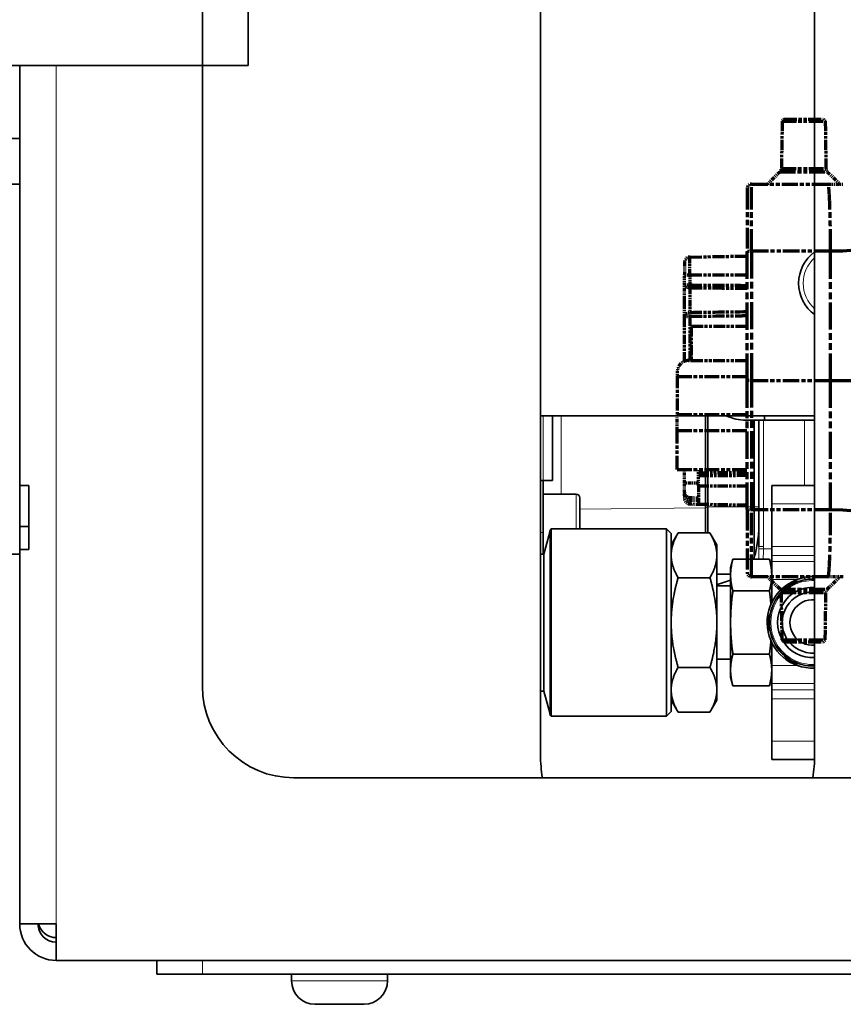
# Model space of a CAD drawing. Header units: millimetres. Extents: x 0 to 7128, y 0 to 5040.
# Tile 185 of 215: x 4924 to 5014, y 3857 to 3965. Entities that reach past the tile are written whole.
import ezdxf

# ---------------------------------------------------------------- set-up
doc = ezdxf.new("R2010")
doc.units = ezdxf.units.MM
doc.header["$LTSCALE"] = 12
doc.linetypes.add('DOUBLE_DASH_CHAIN', pattern=[1.2403, 0.6614, -0.0827, 0.1654, -0.0827, 0.1654, -0.0827])
doc.layers.add('Spigoli tangenti visibili(ISO)', color=7, linetype='Continuous', lineweight=15, true_color=0x00803f)
doc.layers.add('Spigoli visibili(ISO)', color=7, linetype='Continuous', lineweight=35)
doc.layers.add('Tratto-punto-punto(ISO)', color=7, linetype='DOUBLE_DASH_CHAIN', lineweight=70)

msp = doc.modelspace()

# ---------------------------------------------------------------- linework, layer by layer
at = {"layer": 'Spigoli tangenti visibili(ISO)'}
for p, q in [((4927.816, 3960.162), (4927.816, 3866.162)), ((4981.116, 3914.719), (4981.116, 3921.809)), ((4983.064, 3921.809), (4983.064, 3913.219)), ((5005.208, 3907.49), (5005.208, 3921.309)), ((5009.708, 3921.309), (5009.708, 3914.162)), ((4984.716, 3909.412), (4984.716, 3913.219)), ((5006.116, 3912.162), (5010.816, 3912.162)), ((4985.116, 3911.562), (4998.866, 3911.717)), ((4999.116, 3911.794), (4998.866, 3911.794)), ((4999.116, 3911.844), (5004.209, 3911.844)), ((5004.708, 3911.844), (5004.209, 3911.844)), ((4981.116, 3909.019), (4980.816, 3909.019)), ((4981.818, 3889.274), (4981.818, 3909.05)), ((5005.206, 3907.219), (5004.706, 3907.222)), ((5006.116, 3907.219), (5005.206, 3907.219)), ((5010.816, 3907.501), (5006.116, 3907.501)), ((5010.816, 3906.516), (5006.116, 3906.516)), ((5010.816, 3905.825), (5006.116, 3905.825)), ((5008.892, 3903.855), (5006.116, 3903.855)), ((5008.892, 3894.469), (5006.116, 3894.469)), ((5010.816, 3892.499), (5006.116, 3892.499)), ((5010.816, 3891.808), (5006.116, 3891.808)), ((5010.816, 3890.823), (5006.116, 3890.823)), ((5010.816, 3886.162), (5006.116, 3886.162)), ((4943.816, 3860.662), (4943.816, 3862.162)), ((4953.566, 3859.922), (4964.066, 3859.922))]:
    msp.add_line(p, q, dxfattribs=at)
for centre, radius, start, end in [((5013.316, 3936.309), 3.75, 131.81031, 228.18969), ((5010.616, 3899.162), 4.6, 87.50835, 272.49165), ((5010.616, 3899.162), 4.8, 100.25293, 110.36413), ((5010.616, 3899.162), 4.8, 129.63587, 170.36413), ((5010.616, 3899.162), 4.8, 189.63587, 230.36413), ((5010.616, 3899.162), 4.8, 249.63587, 272.38802)]:
    msp.add_arc(centre, radius, start, end, dxfattribs=at)
for points, knots in [([(5004.691, 3906.09), (5004.693, 3906.171), (5004.695, 3906.251), (5004.697, 3906.331), (5004.703, 3906.626), (5004.704, 3906.923), (5004.706, 3907.222)], [0.920521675, 0.920521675, 0.920521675, 0.920521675, 0.9375, 0.9375, 0.9375, 1, 1, 1, 1]), ([(5005.206, 3907.219), (5005.204, 3906.983), (5005.203, 3906.782), (5005.201, 3906.622), (5005.2, 3906.541), (5005.199, 3906.471), (5005.198, 3906.406), (5005.198, 3906.374), (5005.197, 3906.343), (5005.197, 3906.319), (5005.196, 3906.296), (5005.196, 3906.281), (5005.195, 3906.246), (5005.195, 3906.212), (5005.193, 3906.158), (5005.192, 3906.11), (5005.192, 3906.103), (5005.192, 3906.097), (5005.191, 3906.09)], [0, 0, 0, 0, 0.03125, 0.03125, 0.03125, 0.046875, 0.046875, 0.046875, 0.0546875, 0.0546875, 0.0546875, 0.0625, 0.0625, 0.0625, 0.0703125, 0.0703125, 0.0703125, 0.071414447, 0.071414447, 0.071414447, 0.071414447])]:
    msp.add_open_spline(points, degree=3, knots=knots, dxfattribs=at)
for points in [[(5004.706, 3907.222), (5004.706, 3907.314), (5004.707, 3907.405), (5004.708, 3907.495)], [(5004.708, 3907.495), (5004.709, 3907.493), (5004.947, 3907.491), (5005.208, 3907.49)], [(5005.206, 3907.219), (5005.206, 3907.309), (5005.207, 3907.399), (5005.208, 3907.49)]]:
    msp.add_open_spline(points, degree=3, dxfattribs=at)
at = {"layer": 'Spigoli visibili(ISO)'}
for p, q in [((5010.816, 3983.288), (5010.816, 3884.662)), ((4980.816, 3884.662), (4980.816, 3982.979)), ((4943.816, 3960.162), (4943.816, 3968.162)), ((4943.816, 3960.162), (4943.816, 3968.162)), ((4948.816, 3968.162), (4948.816, 3960.162)), ((2898.816, 3960.162), (4943.816, 3960.162)), ((4923.816, 3952.162), (4923.816, 3960.162)), ((4943.816, 3960.162), (4948.816, 3960.162)), ((4943.816, 3892.162), (4943.816, 3960.162)), ((4918.816, 3952.162), (4923.816, 3952.162)), ((4923.816, 3947.162), (4923.816, 3952.162)), ((4923.816, 3947.162), (4896.177, 3947.162)), ((4923.816, 3947.162), (4923.816, 3906.662)), ((5010.816, 3921.809), (4980.816, 3921.809)), ((4982.116, 3921.809), (4982.116, 3914.719)), ((4998.866, 3921.809), (4998.866, 3911.717)), ((4999.116, 3921.809), (4999.116, 3911.844)), ((5005.316, 3921.309), (5003.316, 3921.309)), ((5004.209, 3921.309), (5004.209, 3911.844)), ((5004.708, 3921.309), (5004.708, 3907.496)), ((5005.316, 3921.309), (5005.316, 3921.809)), ((5010.816, 3921.309), (5005.316, 3921.309)), ((4981.116, 3914.719), (4980.816, 3914.719)), ((4981.116, 3914.719), (4981.116, 3909.019)), ((4981.116, 3914.719), (4982.116, 3914.719)), ((4923.816, 3914.162), (4924.816, 3914.162)), ((4924.816, 3914.162), (4924.816, 3909.662)), ((4984.716, 3913.219), (4981.116, 3913.219)), ((5010.816, 3914.162), (5006.116, 3914.162)), ((5006.116, 3912.162), (5006.116, 3914.162)), ((4985.116, 3912.819), (4985.116, 3909.412)), ((5006.116, 3912.162), (5006.116, 3907.501)), ((4998.866, 3908.977), (4998.866, 3911.717)), ((4999.116, 3908.977), (4999.116, 3911.844)), ((5004.209, 3906.336), (5004.209, 3911.844)), ((4923.816, 3909.662), (4924.816, 3909.662)), ((4924.816, 3909.662), (4924.816, 3907.162)), ((4981.116, 3906.662), (4981.116, 3909.019)), ((4981.178, 3906.662), (4981.818, 3909.05)), ((4981.968, 3909.412), (4981.968, 3888.912)), ((4994.616, 3909.412), (4981.968, 3909.412)), ((4994.616, 3909.412), (4994.616, 3888.912)), ((4995.116, 3908.912), (4994.616, 3909.412)), ((4995.116, 3907.662), (4995.875, 3908.977)), ((4995.116, 3908.912), (4995.116, 3889.412)), ((4999.357, 3908.977), (4995.875, 3908.977)), ((5000.116, 3907.662), (4999.357, 3908.977)), ((4923.816, 3907.162), (4924.816, 3907.162)), ((5000.116, 3906.523), (5000.116, 3907.662)), ((5006.116, 3906.516), (5006.116, 3907.501)), ((4923.816, 3906.662), (4893.816, 3906.662)), ((4923.816, 3866.162), (4923.816, 3906.662)), ((4980.816, 3906.662), (4981.178, 3906.662)), ((4981.178, 3906.662), (4981.178, 3891.662)), ((5000.116, 3899.162), (5000.116, 3906.523)), ((5001.616, 3905.162), (5001.865, 3906.09)), ((5001.865, 3906.09), (5005.867, 3906.09)), ((5006.116, 3905.162), (5005.867, 3906.09)), ((5006.116, 3906.516), (5006.116, 3905.825)), ((5006.116, 3903.855), (5006.116, 3905.825)), ((5001.616, 3905.162), (5001.616, 3904.358)), ((4995.875, 3904.069), (4999.357, 3904.069)), ((5000.116, 3904.444), (5001.616, 3904.444)), ((5001.616, 3904.358), (5001.616, 3899.162)), ((5006.116, 3903.855), (5006.116, 3901.341)), ((5009.095, 3903.662), (5008.677, 3903.662)), ((5009.771, 3903.836), (5009.717, 3904.131)), ((5000.116, 3903.162), (5001.616, 3903.162)), ((5001.865, 3902.626), (5005.867, 3902.626)), ((5007.689, 3903.091), (5007.479, 3902.729)), ((5005.959, 3900.095), (5005.749, 3899.733)), ((5000.116, 3891.801), (5000.116, 3899.162)), ((5001.616, 3899.162), (5001.616, 3893.966)), ((5005.749, 3898.591), (5005.958, 3898.231)), ((5006.116, 3896.983), (5006.116, 3894.469)), ((5000.116, 3895.162), (5001.616, 3895.162)), ((5001.865, 3895.698), (5005.867, 3895.698)), ((5007.479, 3895.595), (5007.689, 3895.233)), ((4995.875, 3894.254), (4999.357, 3894.254)), ((5001.616, 3893.966), (5001.616, 3893.162)), ((5006.116, 3892.499), (5006.116, 3894.469)), ((5008.677, 3894.662), (5009.095, 3894.662)), ((5001.616, 3893.162), (5001.865, 3892.234)), ((5006.116, 3893.162), (5005.867, 3892.234)), ((4980.816, 3891.662), (4981.178, 3891.662)), ((4981.178, 3891.662), (4981.818, 3889.274)), ((5000.116, 3890.662), (5000.116, 3891.801)), ((5001.865, 3892.234), (5005.867, 3892.234)), ((5006.116, 3892.499), (5006.116, 3891.808)), ((5006.116, 3890.823), (5006.116, 3891.808)), ((4995.116, 3890.662), (4995.875, 3889.347)), ((5000.116, 3890.662), (4999.357, 3889.347)), ((5006.116, 3890.823), (5006.116, 3886.162)), ((4994.616, 3888.912), (4981.968, 3888.912)), ((4995.116, 3889.412), (4994.616, 3888.912)), ((4999.357, 3889.347), (4995.875, 3889.347)), ((5006.116, 3884.162), (5006.116, 3886.162)), ((5006.116, 3884.162), (5010.808, 3884.162)), ((5093.816, 3882.162), (4953.816, 3882.162)), ((4923.816, 3866.162), (4927.816, 3866.162)), ((4927.816, 3862.162), (4927.816, 3866.162)), ((5119.816, 3862.162), (4927.816, 3862.162)), ((4938.816, 3862.162), (4938.816, 3860.662)), ((4943.816, 3860.662), (4938.816, 3860.662)), ((4943.816, 3860.662), (5053.816, 3860.662)), ((4953.566, 3859.922), (4953.566, 3860.662)), ((4964.066, 3859.922), (4964.066, 3860.662)), ((4961.506, 3857.362), (4956.126, 3857.362))]:
    msp.add_line(p, q, dxfattribs=at)
for centre, radius, start, end in [((5013.316, 3936.309), 4.25, 126.03188, 233.96812), ((5003.316, 3926.309), 5, 244.15807, 270), ((4984.716, 3912.819), 0.4, 0, 90), ((4983.267, 3908.662), 1.5, 150, 165), ((5010.616, 3899.162), 5, 100.25293, 272.29244), ((5010.616, 3899.162), 4.75, 87.58683, 272.41317), ((5010.616, 3899.162), 4.9, 113.31145, 126.68855), ((5010.616, 3899.162), 5.05, 87.73027, 100.25293), ((5010.616, 3899.162), 3.85, 87.02226, 272.97774), ((5010.616, 3899.162), 3.35, 86.57732, 273.42268), ((5010.616, 3899.162), 2.5, 85.41143, 274.58857), ((5010.616, 3899.162), 4.9, 173.31145, 186.68855), ((5010.616, 3899.162), 4.9, 233.31145, 246.68855), ((4953.816, 3892.162), 10, 180, 270), ((4983.267, 3889.662), 1.5, 195, 210), ((4995.816, 3884.662), 15, 180, 189.59407), ((4995.816, 3884.662), 15, 350.40593, 0), ((4927.816, 3866.162), 4, 180, 270), ((4927.816, 3866.162), 2, 180, 270), ((4927.816, 3866.662), 2, 194.47751, 270), ((4956.126, 3859.922), 2.56, 180, 270), ((4961.506, 3859.922), 2.56, 270, 0)]:
    msp.add_arc(centre, radius, start, end, dxfattribs=at)
for points, weights in [([(4995.875, 3908.977), (4995.116, 3907.662), (4995.116, 3906.523)], [1.49562504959, 1.61131204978, 1.61131204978]), ([(5000.116, 3906.523), (5000.116, 3907.662), (4999.357, 3908.977)], [1.61131204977, 1.61131204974, 1.49562504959]), ([(4995.116, 3906.523), (4995.116, 3905.384), (4995.875, 3904.069)], [1.61131204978, 1.61131204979, 1.49562504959]), ([(4999.357, 3904.069), (5000.116, 3905.384), (5000.116, 3906.523)], [1.49562504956, 1.61131204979, 1.61131204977]), ([(5001.865, 3906.09), (5001.616, 3905.162), (5001.616, 3904.358)], [2.51591647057, 2.71052328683, 2.71052328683]), ([(5006.116, 3904.358), (5006.116, 3905.162), (5005.867, 3906.09)], [2.71052328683, 2.71052328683, 2.51591647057]), ([(4995.875, 3904.069), (4995.116, 3901.44), (4995.116, 3899.162)], [1.4956250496, 1.61131204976, 1.61131204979]), ([(5000.116, 3899.162), (5000.116, 3901.44), (4999.357, 3904.069)], [1.61131204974, 1.61131204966, 1.49562504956]), ([(5001.616, 3904.358), (5001.616, 3903.554), (5001.865, 3902.626)], [2.71052328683, 2.71052328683, 2.51591647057]), ([(5005.867, 3902.626), (5006.116, 3903.554), (5006.116, 3904.358)], [2.51591647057, 2.71052328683, 2.71052328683]), ([(5001.865, 3902.626), (5001.616, 3900.77), (5001.616, 3899.162)], [2.51591647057, 2.71052328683, 2.71052328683]), ([(5005.867, 3902.626), (5005.971, 3901.856), (5006.03, 3901.154)], [2.51591647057, 2.59313591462, 2.6397148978]), ([(4995.116, 3899.162), (4995.116, 3896.884), (4995.875, 3894.254)], [1.61131204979, 1.61131204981, 1.4956250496]), ([(4999.357, 3894.254), (5000.116, 3896.884), (5000.116, 3899.162)], [1.49562504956, 1.61131204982, 1.61131204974]), ([(5001.616, 3899.162), (5001.616, 3897.554), (5001.865, 3895.698)], [2.71052328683, 2.71052328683, 2.51591647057]), ([(5006.03, 3897.17), (5005.971, 3896.468), (5005.867, 3895.698)], [2.6397148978, 2.59313591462, 2.51591647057]), ([(5001.865, 3895.698), (5001.616, 3894.77), (5001.616, 3893.966)], [2.51591647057, 2.71052328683, 2.71052328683]), ([(5006.116, 3893.966), (5006.116, 3894.77), (5005.867, 3895.698)], [2.71052328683, 2.71052328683, 2.51591647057]), ([(4995.875, 3894.254), (4995.116, 3892.94), (4995.116, 3891.801)], [1.4956250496, 1.61131204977, 1.61131204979]), ([(5000.116, 3891.801), (5000.116, 3892.94), (4999.357, 3894.254)], [1.61131204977, 1.61131204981, 1.49562504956]), ([(5001.616, 3893.966), (5001.616, 3893.162), (5001.865, 3892.234)], [2.71052328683, 2.71052328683, 2.51591647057]), ([(5005.867, 3892.234), (5006.116, 3893.162), (5006.116, 3893.966)], [2.51591647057, 2.71052328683, 2.71052328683]), ([(4995.116, 3891.801), (4995.116, 3890.662), (4995.875, 3889.347)], [1.61131204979, 1.61131204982, 1.49562504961]), ([(4999.357, 3889.347), (5000.116, 3890.662), (5000.116, 3891.801)], [1.4956250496, 1.61131204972, 1.61131204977])]:
    msp.add_rational_spline(points, weights, degree=2, dxfattribs=at)
for points, knots in [([(5004.708, 3909.162), (5004.64, 3908.592), (5004.577, 3907.965), (5004.411, 3907.062), (5004.35, 3906.793), (5004.226, 3906.381), (5004.175, 3906.233), (5004.117, 3906.09)], [-1.2964584, -1.2964584, -1.2964584, -1.2964584, -1.05963592, -1.05963592, -0.95357613, -0.95357613, -0.89070455, -0.89070455, -0.89070455, -0.89070455]), ([(5001.616, 3903.806), (5001.471, 3903.747), (5001.324, 3903.693), (5000.88, 3903.538), (5000.579, 3903.449), (5000.23, 3903.362), (5000.173, 3903.349), (5000.116, 3903.335)], [-0.40062722, -0.40062722, -0.40062722, -0.40062722, -0.34105585, -0.34105585, -0.22149667, -0.22149667, -0.19781001, -0.19781001, -0.19781001, -0.19781001])]:
    msp.add_open_spline(points, degree=3, knots=knots, dxfattribs=at)
for points in [[(5008.677, 3903.662), (5008.693, 3903.586), (5008.708, 3903.512)], [(5007.803, 3902.989), (5007.746, 3903.04), (5007.689, 3903.091)], [(5005.749, 3899.733), (5005.823, 3899.708), (5005.895, 3899.685)], [(5005.894, 3898.639), (5005.822, 3898.615), (5005.749, 3898.591)], [(5007.689, 3895.233), (5007.746, 3895.284), (5007.803, 3895.335)], [(5008.708, 3894.812), (5008.693, 3894.738), (5008.677, 3894.662)]]:
    msp.add_open_spline(points, degree=2, dxfattribs=at)
at = {"layer": 'Tratto-punto-punto(ISO)', "ltscale": 0.007382}
for p, q in [((5007.466, 3954.262), (5007.266, 3954.062)), ((5011.766, 3954.262), (5011.966, 3954.062)), ((5007.466, 3897.062), (5007.266, 3897.262)), ((5011.766, 3897.062), (5011.966, 3897.262))]:
    msp.add_line(p, q, dxfattribs=at)
at = {"layer": 'Tratto-punto-punto(ISO)', "ltscale": 0.178568}
for p, q in [((5007.466, 3954.262), (5011.766, 3954.262)), ((5007.466, 3897.062), (5011.766, 3897.062))]:
    msp.add_line(p, q, dxfattribs=at)
at = {"layer": 'Tratto-punto-punto(ISO)', "ltscale": 0.137419}
for p, q in [((5007.266, 3954.062), (5007.175, 3948.864)), ((5011.966, 3954.062), (5012.057, 3948.864)), ((5007.266, 3897.262), (5007.175, 3902.46)), ((5011.966, 3897.262), (5012.057, 3902.46))]:
    msp.add_line(p, q, dxfattribs=at)
at = {"layer": 'Tratto-punto-punto(ISO)', "ltscale": 0.195188}
for p, q in [((5007.266, 3954.062), (5011.966, 3954.062)), ((5007.266, 3897.262), (5011.966, 3897.262))]:
    msp.add_line(p, q, dxfattribs=at)
at = {"layer": 'Tratto-punto-punto(ISO)', "ltscale": 0.202728}
for p, q in [((5007.175, 3948.864), (5012.057, 3948.864)), ((5007.175, 3902.46), (5012.057, 3902.46))]:
    msp.add_line(p, q, dxfattribs=at)
at = {"layer": 'Tratto-punto-punto(ISO)', "ltscale": 0.050669}
for p, q in [((5007.029, 3948.519), (5005.672, 3947.162)), ((5012.203, 3948.519), (5013.56, 3947.162)), ((5007.029, 3902.805), (5005.672, 3904.162)), ((5012.203, 3902.805), (5013.56, 3904.162))]:
    msp.add_line(p, q, dxfattribs=at)
at = {"layer": 'Tratto-punto-punto(ISO)', "ltscale": 0.214892}
for p, q in [((5007.029, 3948.519), (5012.203, 3948.519)), ((5007.029, 3902.805), (5012.203, 3902.805))]:
    msp.add_line(p, q, dxfattribs=at)
at = {"layer": 'Tratto-punto-punto(ISO)', "ltscale": 0.287112}
for p, q in [((5003.416, 3946.662), (5003.416, 3939.794)), ((5003.416, 3911.53), (5003.416, 3904.662))]:
    msp.add_line(p, q, dxfattribs=at)
at = {"layer": 'Tratto-punto-punto(ISO)', "ltscale": 0.307657}
for p, q in [((5003.916, 3939.803), (5003.916, 3947.162)), ((5003.916, 3904.162), (5003.916, 3911.521))]:
    msp.add_line(p, q, dxfattribs=at)
at = {"layer": 'Tratto-punto-punto(ISO)', "ltscale": 0.221531}
for p, q in [((5003.916, 3947.162), (5012.295, 3947.162)), ((5012.295, 3904.162), (5003.916, 3904.162))]:
    msp.add_line(p, q, dxfattribs=at)
at = {"layer": 'Tratto-punto-punto(ISO)', "ltscale": 0.04375}
for p, q in [((5012.295, 3947.162), (5013.951, 3947.162)), ((5013.951, 3904.162), (5012.295, 3904.162))]:
    msp.add_line(p, q, dxfattribs=at)
at = {"layer": 'Tratto-punto-punto(ISO)', "ltscale": 0.165527}
for p, q in [((4997.156, 3939.18), (5003.416, 3939.289)), ((4997.156, 3937.212), (5003.416, 3937.212))]:
    msp.add_line(p, q, dxfattribs=at)
at = {"layer": 'Tratto-punto-punto(ISO)', "ltscale": 0.081658}
msp.add_line((4997.156, 3937.212), (4997.156, 3939.18), dxfattribs=at)
at = {"layer": 'Tratto-punto-punto(ISO)', "ltscale": 0.373776}
for p, q in [((5003.416, 3925.662), (5003.416, 3939.794)), ((5003.416, 3911.53), (5003.416, 3925.662))]:
    msp.add_line(p, q, dxfattribs=at)
at = {"layer": 'Tratto-punto-punto(ISO)', "ltscale": 0.374007}
for p, q in [((5003.916, 3939.803), (5003.916, 3925.662)), ((5012.566, 3925.662), (5012.557, 3939.803)), ((5003.916, 3925.662), (5003.916, 3911.521)), ((5012.557, 3911.521), (5012.566, 3925.662))]:
    msp.add_line(p, q, dxfattribs=at)
at = {"layer": 'Tratto-punto-punto(ISO)', "ltscale": 0.22846}
for p, q in [((5012.557, 3939.803), (5003.916, 3939.803)), ((5003.916, 3911.521), (5012.557, 3911.521))]:
    msp.add_line(p, q, dxfattribs=at)
at = {"layer": 'Tratto-punto-punto(ISO)', "ltscale": 0.056731}
msp.add_line((4996.566, 3938.58), (4996.566, 3937.212), dxfattribs=at)
at = {"layer": 'Tratto-punto-punto(ISO)', "ltscale": 0.027794}
msp.add_line((4996.566, 3936.157), (4996.566, 3937.212), dxfattribs=at)
at = {"layer": 'Tratto-punto-punto(ISO)', "ltscale": 0.024553}
msp.add_line((4996.566, 3937.212), (4997.156, 3937.212), dxfattribs=at)
at = {"layer": 'Tratto-punto-punto(ISO)', "ltscale": 0.028825}
msp.add_line((4997.156, 3937.212), (4997.156, 3936.118), dxfattribs=at)
at = {"layer": 'Tratto-punto-punto(ISO)', "ltscale": 0.046789}
msp.add_line((4996.566, 3934.528), (4996.566, 3936.157), dxfattribs=at)
at = {"layer": 'Tratto-punto-punto(ISO)', "ltscale": 0.085596}
msp.add_line((4997.156, 3935.777), (4997.156, 3933.122), dxfattribs=at)
at = {"layer": 'Tratto-punto-punto(ISO)', "ltscale": 0.031005}
msp.add_line((4996.566, 3933.779), (4996.566, 3934.528), dxfattribs=at)
at = {"layer": 'Tratto-punto-punto(ISO)', "ltscale": 0.046778}
msp.add_line((4996.566, 3932.581), (4996.566, 3933.779), dxfattribs=at)
at = {"layer": 'Tratto-punto-punto(ISO)', "ltscale": 0.127114}
msp.add_line((4997.156, 3932.65), (4997.156, 3927.841), dxfattribs=at)
at = {"layer": 'Tratto-punto-punto(ISO)', "ltscale": 0.127489}
msp.add_line((4996.566, 3927.757), (4996.566, 3932.581), dxfattribs=at)
at = {"layer": 'Tratto-punto-punto(ISO)', "ltscale": 0.138402}
msp.add_line((4997.316, 3931.573), (4997.316, 3927.841), dxfattribs=at)
at = {"layer": 'Tratto-punto-punto(ISO)', "ltscale": 0.161257}
for p, q in [((5003.416, 3931.573), (4997.316, 3931.573)), ((4997.316, 3927.841), (5003.416, 3927.841))]:
    msp.add_line(p, q, dxfattribs=at)
at = {"layer": 'Tratto-punto-punto(ISO)', "ltscale": 0.007836}
msp.add_line((4997.016, 3927.841), (4997.316, 3927.841), dxfattribs=at)
at = {"layer": 'Tratto-punto-punto(ISO)', "ltscale": 0.012524}
msp.add_line((4995.766, 3926.591), (4995.766, 3926.114), dxfattribs=at)
at = {"layer": 'Tratto-punto-punto(ISO)', "ltscale": 0.163987}
msp.add_line((4995.766, 3926.114), (4995.766, 3921.938), dxfattribs=at)
at = {"layer": 'Tratto-punto-punto(ISO)', "ltscale": 0.202258}
for p, q in [((4995.766, 3926.114), (5003.416, 3926.114)), ((4995.766, 3921.938), (5003.416, 3921.938)), ((4995.766, 3920.186), (5003.416, 3920.186)), ((4995.766, 3915.912), (5003.416, 3915.912))]:
    msp.add_line(p, q, dxfattribs=at)
at = {"layer": 'Tratto-punto-punto(ISO)', "ltscale": 0.020677}
msp.add_line((5003.916, 3925.662), (5003.416, 3925.662), dxfattribs=at)
at = {"layer": 'Tratto-punto-punto(ISO)', "ltscale": 0.22871}
msp.add_line((5003.916, 3925.662), (5012.566, 3925.662), dxfattribs=at)
at = {"layer": 'Tratto-punto-punto(ISO)', "ltscale": 0.491381}
msp.add_line((5012.566, 3925.662), (5031.092, 3925.662), dxfattribs=at)
at = {"layer": 'Tratto-punto-punto(ISO)', "ltscale": 0.046229}
msp.add_line((4995.766, 3920.186), (4995.766, 3921.938), dxfattribs=at)
at = {"layer": 'Tratto-punto-punto(ISO)', "ltscale": 0.190609}
msp.add_line((4995.766, 3915.912), (4995.766, 3920.186), dxfattribs=at)
at = {"layer": 'Tratto-punto-punto(ISO)', "ltscale": 0.042934}
msp.add_line((4996.566, 3914.412), (4996.566, 3915.912), dxfattribs=at)
at = {"layer": 'Tratto-punto-punto(ISO)', "ltscale": 0.011539}
msp.add_line((4998.116, 3915.555), (4998.116, 3915.912), dxfattribs=at)
at = {"layer": 'Tratto-punto-punto(ISO)', "ltscale": 0.009886}
msp.add_line((4998.116, 3915.212), (4998.116, 3915.555), dxfattribs=at)
at = {"layer": 'Tratto-punto-punto(ISO)', "ltscale": 0.025571}
msp.add_line((4996.566, 3913.441), (4996.566, 3914.412), dxfattribs=at)
at = {"layer": 'Tratto-punto-punto(ISO)', "ltscale": 0.040901}
msp.add_line((4998.116, 3914.412), (4996.566, 3914.412), dxfattribs=at)
at = {"layer": 'Tratto-punto-punto(ISO)', "ltscale": 0.029}
msp.add_line((4998.116, 3914.112), (4998.116, 3915.212), dxfattribs=at)
at = {"layer": 'Tratto-punto-punto(ISO)', "ltscale": 0.029926}
msp.add_line((4996.566, 3913.043), (4996.566, 3913.441), dxfattribs=at)
at = {"layer": 'Tratto-punto-punto(ISO)', "ltscale": 0.140117}
for p, q in [((4998.116, 3914.112), (5003.416, 3914.112)), ((4998.116, 3912.128), (5003.416, 3912.035))]:
    msp.add_line(p, q, dxfattribs=at)
at = {"layer": 'Tratto-punto-punto(ISO)', "ltscale": 0.082354}
msp.add_line((4998.116, 3914.112), (4998.116, 3912.128), dxfattribs=at)
at = {"layer": 'Tratto-punto-punto(ISO)', "ltscale": 0.02429}
msp.add_line((4996.566, 3913.043), (4996.566, 3912.744), dxfattribs=at)
at = {"layer": 'Tratto-punto-punto(ISO)', "ltscale": 0.02531}
for p, q in [((4997.156, 3912.84), (4998.116, 3912.823)), ((4997.156, 3912.575), (4998.116, 3912.562)), ((4997.156, 3912.144), (4998.116, 3912.128))]:
    msp.add_line(p, q, dxfattribs=at)
at = {"layer": 'Tratto-punto-punto(ISO)', "ltscale": 0.019227}
msp.add_line((4997.156, 3912.84), (4997.156, 3912.575), dxfattribs=at)
at = {"layer": 'Tratto-punto-punto(ISO)', "ltscale": 0.034988}
msp.add_line((4997.156, 3912.144), (4997.156, 3912.575), dxfattribs=at)
at = {"layer": 'Tratto-punto-punto(ISO)', "ltscale": 0.010057}
for centre, start, end in [((5006.675, 3948.873), 315, 359), ((5012.557, 3948.873), 181, 225), ((5006.675, 3902.451), 1, 45), ((5012.557, 3902.451), 135, 179)]:
    msp.add_arc(centre, 0.5, start, end, dxfattribs=at)
at = {"layer": 'Tratto-punto-punto(ISO)', "ltscale": 0.020675}
for centre, start, end in [((5003.916, 3946.662), 90, 180), ((5003.916, 3904.662), 180, 270)]:
    msp.add_arc(centre, 0.5, start, end, dxfattribs=at)
at = {"layer": 'Tratto-punto-punto(ISO)', "ltscale": 0.024553}
for centre, start, end in [((4997.166, 3938.58), 91, 180), ((4997.166, 3912.744), 180, 269)]:
    msp.add_arc(centre, 0.6, start, end, dxfattribs=at)
at = {"layer": 'Tratto-punto-punto(ISO)', "ltscale": 0.051838}
msp.add_arc((4997.016, 3926.591), 1.25, 90, 180, dxfattribs=at)
at = {"layer": 'Tratto-punto-punto(ISO)', "ltscale": 0.020675}
for centre, start_param, end_param in [((5003.916, 3939.794), 4.712389, 6.2831853), ((5003.916, 3911.53), 0, 1.5707963)]:
    msp.add_ellipse(centre, major_axis=(-0.5, 0), ratio=0.0174524, start_param=start_param, end_param=end_param, dxfattribs=at)
at = {"layer": 'Tratto-punto-punto(ISO)', "ltscale": 0.009844}
msp.add_ellipse((4997.164, 3936.118), major_axis=(0.003, 0.5), ratio=0.017452, start_param=1.5709166, end_param=2.3227834, dxfattribs=at)
at = {"layer": 'Tratto-punto-punto(ISO)', "ltscale": 0.005533}
msp.add_ellipse((4997.174, 3932.583), major_axis=(-0.608, -0.002), ratio=0.1133937, start_param=5.932427, end_param=6.2827034, dxfattribs=at)
at = {"layer": 'Tratto-punto-punto(ISO)', "ltscale": 0.016201}
msp.add_ellipse((4997.164, 3932.65), major_axis=(-0.006, 0.5), ratio=0.0174511, start_param=0.3380994, end_param=1.5705805, dxfattribs=at)
at = {"layer": 'Tratto-punto-punto(ISO)', "ltscale": 0.024579}
msp.add_ellipse((4997.165, 3913.44), major_axis=(0.204, -0.565), ratio=0.9970586, start_param=4.3646951, end_param=5.9200003, dxfattribs=at)
at = {"layer": 'Tratto-punto-punto(ISO)', "ltscale": 0.024553}
msp.add_ellipse((4997.166, 3913.043), major_axis=(-0.6, 0), ratio=0.78125, start_param=0, end_param=1.553343, dxfattribs=at)
at = {"layer": 'Tratto-punto-punto(ISO)', "ltscale": 0.307749}
for points, knots in [([(5012.557, 3939.803), (5012.556, 3940.488), (5012.552, 3941.169), (5012.537, 3942.532), (5012.524, 3943.203), (5012.489, 3944.635), (5012.462, 3945.339), (5012.41, 3946.312), (5012.386, 3946.638), (5012.339, 3947.055), (5012.316, 3947.159), (5012.295, 3947.162), (5012.295, 3947.162), (5012.295, 3947.162)], [-1.1628892, -1.1628892, -1.1628892, -1.1628892, -0.9572014, -0.9572014, -0.7359851, -0.7359851, -0.4411396, -0.4411396, -0.2125108, -0.2125108, 0, 0, 0.0033626, 0.0033626, 0.0033626, 0.0033626]), ([(5012.295, 3904.162), (5012.295, 3904.162), (5012.295, 3904.162), (5012.316, 3904.165), (5012.339, 3904.269), (5012.386, 3904.686), (5012.41, 3905.012), (5012.462, 3905.985), (5012.489, 3906.689), (5012.524, 3908.121), (5012.537, 3908.792), (5012.552, 3910.155), (5012.556, 3910.836), (5012.557, 3911.521)], [-1.1662447, -1.1662447, -1.1662447, -1.1662447, -1.1628821, -1.1628821, -0.9503727, -0.9503727, -0.7217452, -0.7217452, -0.4269015, -0.4269015, -0.2056866, -0.2056866, 0, 0, 0, 0])]:
    msp.add_open_spline(points, degree=3, knots=knots, dxfattribs=at)
at = {"layer": 'Tratto-punto-punto(ISO)', "ltscale": 0.56903}
for points, knots in [([(5033.697, 3943.193), (5026.651, 3942.817), (5019.608, 3939.803), (5012.562, 3939.803), (5012.56, 3939.803), (5012.558, 3939.803), (5012.557, 3939.803)], [0.02079562, 0.02079562, 0.02079562, 0.02079562, 0.33326095, 0.33326095, 0.33326095, 0.33333333, 0.33333333, 0.33333333, 0.33333333]), ([(5012.557, 3911.521), (5012.558, 3911.521), (5012.56, 3911.521), (5012.562, 3911.521), (5019.608, 3911.521), (5026.651, 3908.507), (5033.697, 3908.131)], [0.66666667, 0.66666667, 0.66666667, 0.66666667, 0.66673905, 0.66673905, 0.66673905, 0.97920438, 0.97920438, 0.97920438, 0.97920438])]:
    msp.add_open_spline(points, degree=3, knots=knots, dxfattribs=at)
at = {"layer": 'Tratto-punto-punto(ISO)', "ltscale": 0.024579}
msp.add_open_spline([(4996.566, 3936.157), (4996.566, 3936.157), (4996.566, 3936.157), (4996.566, 3936.157), (4996.567, 3936.152), (4996.582, 3936.148), (4996.609, 3936.143), (4996.636, 3936.139), (4996.675, 3936.135), (4996.724, 3936.131), (4996.765, 3936.128), (4996.814, 3936.126), (4996.866, 3936.124), (4996.921, 3936.122), (4996.982, 3936.12), (4997.043, 3936.119), (4997.08, 3936.119), (4997.118, 3936.119), (4997.156, 3936.118)], degree=3, knots=[0, 0, 0, 0, 0.0056087, 0.0056087, 0.0056087, 0.2454389, 0.2454389, 0.2454389, 0.4798419, 0.4798419, 0.4798419, 0.6757099, 0.6757099, 0.6757099, 0.879515, 0.879515, 0.879515, 1, 1, 1, 1], dxfattribs=at)
at = {"layer": 'Tratto-punto-punto(ISO)', "ltscale": 0.024573}
msp.add_open_spline([(4997.156, 3935.777), (4997.118, 3935.777), (4997.08, 3935.78), (4997.043, 3935.785), (4996.982, 3935.793), (4996.921, 3935.808), (4996.866, 3935.829), (4996.814, 3935.848), (4996.765, 3935.873), (4996.724, 3935.902), (4996.675, 3935.936), (4996.636, 3935.976), (4996.609, 3936.018), (4996.582, 3936.061), (4996.567, 3936.108), (4996.566, 3936.154), (4996.566, 3936.155), (4996.566, 3936.156), (4996.566, 3936.157)], degree=3, knots=[0, 0, 0, 0, 0.1205066, 0.1205066, 0.1205066, 0.3243272, 0.3243272, 0.3243272, 0.5201794, 0.5201794, 0.5201794, 0.7545508, 0.7545508, 0.7545508, 0.99439, 0.99439, 0.99439, 1, 1, 1, 1], dxfattribs=at)
at = {"layer": 'Tratto-punto-punto(ISO)', "ltscale": 0.165531}
msp.add_open_spline([(4997.156, 3936.118), (4998.577, 3936.109), (4999.999, 3936.099), (5001.42, 3936.089), (5002.085, 3936.084), (5002.751, 3936.079), (5003.416, 3936.075)], degree=3, knots=[0, 0, 0, 0, 0.32038007, 0.32038007, 0.32038007, 0.4703414, 0.4703414, 0.4703414, 0.4703414], dxfattribs=at)
at = {"layer": 'Tratto-punto-punto(ISO)', "ltscale": 0.165529}
msp.add_open_spline([(5003.416, 3935.726), (5001.329, 3935.743), (4999.242, 3935.76), (4997.156, 3935.777)], degree=3, dxfattribs=at)
at = {"layer": 'Tratto-punto-punto(ISO)', "ltscale": 0.005304}
msp.add_open_spline([(4996.591, 3934.432), (4996.589, 3934.436), (4996.587, 3934.439), (4996.573, 3934.475), (4996.566, 3934.503), (4996.566, 3934.528)], degree=3, knots=[0.31777056, 0.31777056, 0.31777056, 0.31777056, 0.31956773, 0.31956773, 0.336248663, 0.336248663, 0.336248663, 0.336248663], dxfattribs=at)
at = {"layer": 'Tratto-punto-punto(ISO)', "ltscale": 0.017211}
msp.add_open_spline([(4996.566, 3933.779), (4996.566, 3933.863), (4996.569, 3933.964), (4996.579, 3934.167), (4996.585, 3934.302), (4996.591, 3934.432)], degree=3, knots=[0.760760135, 0.760760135, 0.760760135, 0.760760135, 0.78601392, 0.78601392, 0.821912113, 0.821912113, 0.821912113, 0.821912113], dxfattribs=at)
at = {"layer": 'Tratto-punto-punto(ISO)', "ltscale": 0.013889}
msp.add_open_spline([(4996.566, 3932.581), (4996.566, 3932.599), (4996.567, 3932.618), (4996.569, 3932.636), (4996.576, 3932.696), (4996.595, 3932.756), (4996.624, 3932.811), (4996.627, 3932.817), (4996.63, 3932.823), (4996.633, 3932.828), (4996.656, 3932.868), (4996.685, 3932.905), (4996.718, 3932.939), (4996.737, 3932.958), (4996.757, 3932.976), (4996.778, 3932.992), (4996.78, 3932.993), (4996.781, 3932.994), (4996.783, 3932.996)], degree=3, knots=[0, 0, 0, 0, 0.11689359, 0.11689359, 0.11689359, 0.503142, 0.503142, 0.503142, 0.54464645, 0.54464645, 0.54464645, 0.82850164, 0.82850164, 0.82850164, 0.988634, 0.988634, 0.988634, 0.99999959, 0.99999959, 0.99999959, 0.99999959], dxfattribs=at)
at = {"layer": 'Tratto-punto-punto(ISO)', "ltscale": 0.019004}
msp.add_open_spline([(4997.156, 3932.65), (4997.108, 3932.65), (4997.061, 3932.65), (4997.015, 3932.648), (4996.96, 3932.646), (4996.907, 3932.644), (4996.858, 3932.64), (4996.83, 3932.638), (4996.803, 3932.636), (4996.778, 3932.634), (4996.719, 3932.628), (4996.669, 3932.621), (4996.633, 3932.613), (4996.63, 3932.612), (4996.627, 3932.611), (4996.624, 3932.61), (4996.616, 3932.608), (4996.609, 3932.607), (4996.603, 3932.605)], degree=3, knots=[0, 0, 0, 0, 0.1961801, 0.1961801, 0.1961801, 0.4327522, 0.4327522, 0.4327522, 0.5690815, 0.5690815, 0.5690815, 0.895377, 0.895377, 0.895377, 0.9257874, 0.9257874, 0.9257874, 1, 1, 1, 1], dxfattribs=at)
at = {"layer": 'Tratto-punto-punto(ISO)', "ltscale": 0.010632}
msp.add_open_spline([(4996.783, 3932.996), (4996.806, 3933.014), (4996.832, 3933.03), (4996.858, 3933.045), (4996.907, 3933.071), (4996.96, 3933.091), (4997.015, 3933.105), (4997.061, 3933.115), (4997.108, 3933.121), (4997.156, 3933.122)], degree=3, knots=[0, 0, 0, 0, 0.2281439, 0.2281439, 0.2281439, 0.6500279, 0.6500279, 0.6500279, 1, 1, 1, 1], dxfattribs=at)
at = {"layer": 'Tratto-punto-punto(ISO)', "ltscale": 0.165535}
msp.add_open_spline([(4997.156, 3933.122), (4999.242, 3933.15), (5001.329, 3933.178), (5003.416, 3933.207)], degree=3, dxfattribs=at)
at = {"layer": 'Tratto-punto-punto(ISO)', "ltscale": 0.16554}
msp.add_open_spline([(5003.416, 3932.729), (5003.233, 3932.727), (5003.05, 3932.725), (5002.867, 3932.722), (5000.963, 3932.698), (4999.059, 3932.674), (4997.156, 3932.65)], degree=3, knots=[0.52966002, 0.52966002, 0.52966002, 0.52966002, 0.5709085, 0.5709085, 0.5709085, 1, 1, 1, 1], dxfattribs=at)
at = {"layer": 'Tratto-punto-punto(ISO)', "ltscale": 0.140119}
msp.add_open_spline([(4998.116, 3915.555), (4999.883, 3915.569), (5001.649, 3915.584), (5003.416, 3915.598)], degree=3, dxfattribs=at)
at = {"layer": 'Tratto-punto-punto(ISO)', "ltscale": 0.14012}
msp.add_open_spline([(5003.416, 3915.249), (5001.649, 3915.237), (4999.883, 3915.224), (4998.116, 3915.212)], degree=3, dxfattribs=at)

doc.saveas('drawing.dxf')
